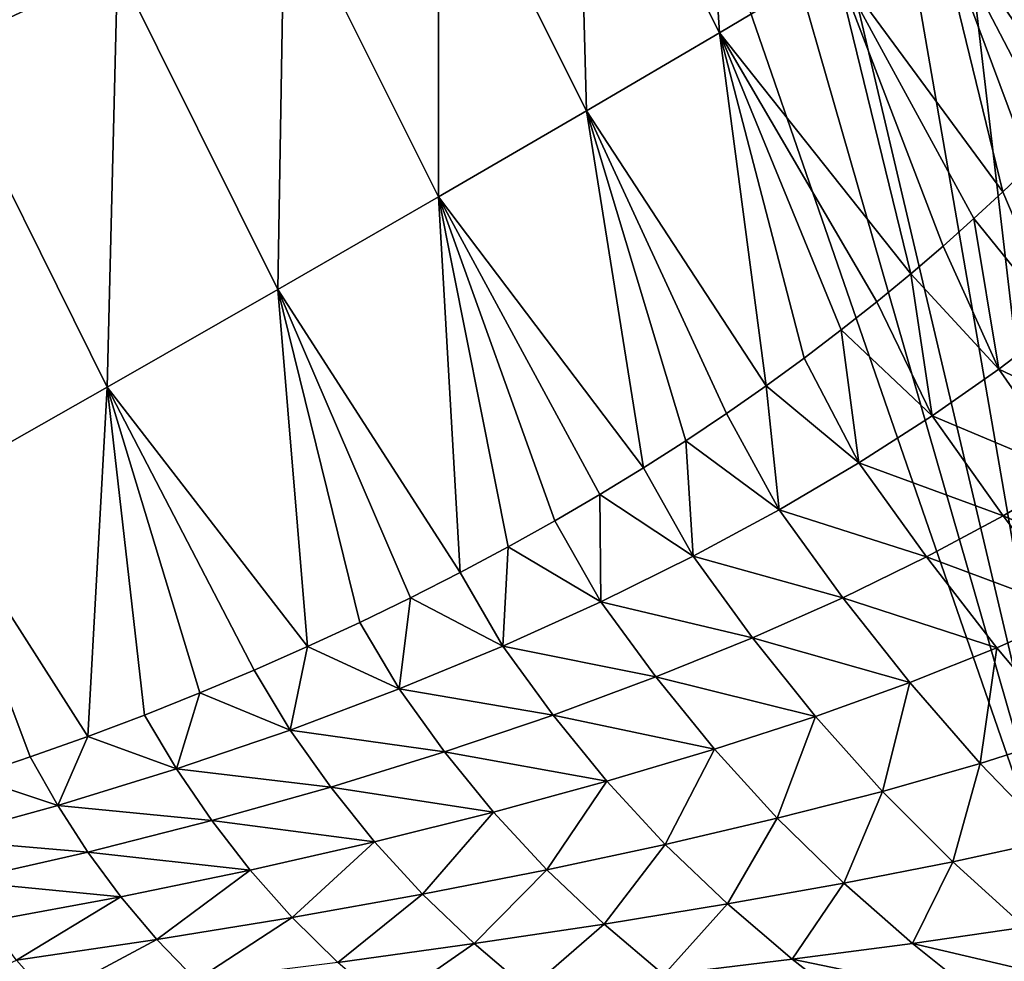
# Model space of a CAD drawing. Header units: metres. Extents: x -109 to 109, y -19 to 107.
# Tile 85 of 256: x -27.79 to -21.05, y 1.17 to 7.61. Entities that reach past the tile are written whole.
import ezdxf

# ---------------------------------------------------------------- set-up
doc = ezdxf.new("R2010")
doc.units = ezdxf.units.M
doc.layers.add('solid_21_412_310_XXX', color=7, linetype='CONTINUOUS')

msp = doc.modelspace()

# ---------------------------------------------------------------- linework, layer by layer
at = {"layer": 'solid_21_412_310_XXX'}
for points in [[(-20.444805, 0.898597, 17.326187), (-20.938921, 27.151268, 17.317684), (-22.130312, 26.826952, 17.296345)], [(-20.444805, 0.898597, 17.326187), (-22.130312, 26.826952, 17.296345), (-23.433863, 26.502331, 17.271643)], [(-20.444805, 0.898597, 17.326187), (-23.433863, 26.502331, 17.271643), (-24.826683, 26.186829, 17.243689)], [(-20.444805, 0.898597, 17.326187), (-24.826683, 26.186829, 17.243689), (-26.331234, 25.878469, 17.211678)], [(-20.444805, 0.898597, 17.326187), (-26.331234, 25.878469, 17.211678), (-27.562853, 25.648483, 17.184071)], [(-20.444805, 0.898597, 17.326187), (-27.562853, 25.648483, 17.184071), (-28.922421, 25.416235, 17.15213)], [(-29.605223, 0.905836, 17.135508), (-20.444805, 0.898597, 17.326187), (-28.922421, 25.416235, 17.15213)], [(-27.118435, 7.973448, -21.014423), (-28.333818, 7.406421, -20.178556), (-28.037706, 10.264882, -20.973503)], [(-23.146414, 9.866535, -25.607887), (-22.997719, 7.524095, -24.351654), (-23.973541, 9.464846, -24.303116)], [(-23.146414, 9.866535, -25.607887), (-22.2041, 7.996539, -25.658295), (-22.997719, 7.524095, -24.351654)], [(-23.973541, 9.464846, -24.303116), (-23.907084, 6.989931, -23.137663), (-24.920471, 9.011007, -23.090374)], [(-23.973541, 9.464846, -24.303116), (-22.997719, 7.524095, -24.351654), (-23.907084, 6.989931, -23.137663)], [(-24.920471, 9.011007, -23.090374), (-24.919903, 6.401347, -22.035927), (-25.974457, 8.511198, -21.989147)], [(-24.920471, 9.011007, -23.090374), (-23.907084, 6.989931, -23.137663), (-24.919903, 6.401347, -22.035927)], [(-21.536116, 8.401251, -27.036425), (-20.99824, 8.735178, -28.463213), (-20.532942, 6.955363, -27.311188)], [(-25.974457, 8.511198, -21.989147), (-26.019695, 5.767851, -21.061506), (-27.118435, 7.973448, -21.014423)], [(-25.974457, 8.511198, -21.989147), (-24.919903, 6.401347, -22.035927), (-26.019695, 5.767851, -21.061506)], [(-22.2041, 7.996539, -25.658295), (-21.536116, 8.401251, -27.036425), (-21.056477, 6.435875, -25.986517)], [(-21.536116, 8.401251, -27.036425), (-20.869879, 6.614747, -26.419432), (-21.056477, 6.435875, -25.986517)], [(-21.536116, 8.401251, -27.036425), (-20.695381, 6.788157, -26.861176), (-20.869879, 6.614747, -26.419432)], [(-21.536116, 8.401251, -27.036425), (-20.532942, 6.955363, -27.311188), (-20.695381, 6.788157, -26.861176)], [(-27.118435, 7.973448, -21.014423), (-27.188494, 5.0997, -20.226799), (-28.333818, 7.406421, -20.178556)], [(-27.118435, 7.973448, -21.014423), (-26.019695, 5.767851, -21.061506), (-27.188494, 5.0997, -20.226799)], [(-22.997719, 7.524095, -24.351654), (-22.2041, 7.996539, -25.658295), (-21.687677, 5.87469, -24.747761)], [(-22.2041, 7.996539, -25.658295), (-21.4657, 6.064881, -25.149887), (-21.687677, 5.87469, -24.747761)], [(-22.2041, 7.996539, -25.658295), (-21.255148, 6.252295, -25.563087), (-21.4657, 6.064881, -25.149887)], [(-22.2041, 7.996539, -25.658295), (-21.056477, 6.435875, -25.986517), (-21.255148, 6.252295, -25.563087)], [(-23.907084, 6.989931, -23.137663), (-22.997719, 7.524095, -24.351654), (-22.67832, 5.107423, -23.265701)], [(-22.997719, 7.524095, -24.351654), (-22.416512, 5.298246, -23.615938), (-22.67832, 5.107423, -23.265701)], [(-22.997719, 7.524095, -24.351654), (-22.163715, 5.490354, -23.980061), (-22.416512, 5.298246, -23.615938)], [(-22.997719, 7.524095, -24.351654), (-21.920549, 5.682837, -24.357569), (-22.163715, 5.490354, -23.980061)], [(-22.997719, 7.524095, -24.351654), (-21.687677, 5.87469, -24.747761), (-21.920549, 5.682837, -24.357569)], [(-28.333818, 7.406421, -20.178556), (-27.188494, 5.0997, -20.226799), (-28.406591, 4.407964, -19.538101)], [(-24.919903, 6.401347, -22.035927), (-23.907084, 6.989931, -23.137663), (-23.51689, 4.547437, -22.29512)], [(-23.907084, 6.989931, -23.137663), (-23.228039, 4.731947, -22.606327), (-23.51689, 4.547437, -22.29512)], [(-23.907084, 6.989931, -23.137663), (-22.948683, 4.918622, -22.929522), (-23.228039, 4.731947, -22.606327)], [(-23.907084, 6.989931, -23.137663), (-22.67832, 5.107423, -23.265701), (-22.948683, 4.918622, -22.929522)], [(-20.674038, 5.534345, -25.71402), (-21.056477, 6.435875, -25.986517), (-20.869879, 6.614747, -26.419432)], [(-20.674038, 5.534345, -25.71402), (-21.255148, 6.252295, -25.563087), (-21.056477, 6.435875, -25.986517)], [(-26.019695, 5.767851, -21.061506), (-24.919903, 6.401347, -22.035927), (-24.772404, 3.831416, -21.160583)], [(-24.919903, 6.401347, -22.035927), (-24.443148, 4.006992, -21.428135), (-24.772404, 3.831416, -21.160583)], [(-24.919903, 6.401347, -22.035927), (-24.124254, 4.18492, -21.706327), (-24.443148, 4.006992, -21.428135)], [(-24.919903, 6.401347, -22.035927), (-23.815556, 4.365092, -21.995256), (-24.124254, 4.18492, -21.706327)], [(-24.919903, 6.401347, -22.035927), (-23.51689, 4.547437, -22.29512), (-23.815556, 4.365092, -21.995256)], [(-21.085295, 5.222, -24.957445), (-21.4657, 6.064881, -25.149887), (-21.255148, 6.252295, -25.563087)], [(-20.674038, 5.534345, -25.71402), (-21.085295, 5.222, -24.957445), (-21.255148, 6.252295, -25.563087)], [(-21.085295, 5.222, -24.957445), (-21.687677, 5.87469, -24.747761), (-21.4657, 6.064881, -25.149887)], [(-21.541611, 4.903646, -24.228373), (-21.920549, 5.682837, -24.357569), (-21.687677, 5.87469, -24.747761)], [(-21.085295, 5.222, -24.957445), (-21.541611, 4.903646, -24.228373), (-21.687677, 5.87469, -24.747761)], [(-27.188494, 5.0997, -20.226799), (-26.019695, 5.767851, -21.061506), (-25.816551, 3.324007, -20.426229)], [(-26.019695, 5.767851, -21.061506), (-25.459799, 3.489365, -20.659285), (-25.816551, 3.324007, -20.426229)], [(-26.019695, 5.767851, -21.061506), (-25.111513, 3.658685, -20.904165), (-25.459799, 3.489365, -20.659285)], [(-26.019695, 5.767851, -21.061506), (-24.772404, 3.831416, -21.160583), (-25.111513, 3.658685, -20.904165)], [(-21.541611, 4.903646, -24.228373), (-22.163715, 5.490354, -23.980061), (-21.920549, 5.682837, -24.357569)], [(-20.674038, 5.534345, -25.71402), (-20.151459, 4.780416, -25.674501), (-21.085295, 5.222, -24.957445)], [(-22.042536, 4.58207, -23.530153), (-22.416512, 5.298246, -23.615938), (-22.163715, 5.490354, -23.980061)], [(-21.541611, 4.903646, -24.228373), (-22.042536, 4.58207, -23.530153), (-22.163715, 5.490354, -23.980061)], [(-22.042536, 4.58207, -23.530153), (-22.67832, 5.107423, -23.265701), (-22.416512, 5.298246, -23.615938)], [(-21.085295, 5.222, -24.957445), (-20.57938, 4.500077, -24.926641), (-21.541611, 4.903646, -24.228373)], [(-21.085295, 5.222, -24.957445), (-20.151459, 4.780416, -25.674501), (-20.57938, 4.500077, -24.926641)], [(-28.406591, 4.407964, -19.538101), (-27.188494, 5.0997, -20.226799), (-27.321424, 2.709091, -19.612755)], [(-27.188494, 5.0997, -20.226799), (-26.933876, 2.855283, -19.798391), (-27.321424, 2.709091, -19.612755)], [(-27.188494, 5.0997, -20.226799), (-26.553772, 3.006693, -19.99584), (-26.933876, 2.855283, -19.798391)], [(-27.188494, 5.0997, -20.226799), (-26.181269, 3.163032, -20.205109), (-26.553772, 3.006693, -19.99584)], [(-27.188494, 5.0997, -20.226799), (-25.816551, 3.324007, -20.426229), (-26.181269, 3.163032, -20.205109)], [(-22.588026, 4.260522, -22.86722), (-22.948683, 4.918622, -22.929522), (-22.67832, 5.107423, -23.265701)], [(-22.042536, 4.58207, -23.530153), (-22.588026, 4.260522, -22.86722), (-22.67832, 5.107423, -23.265701)], [(-22.588026, 4.260522, -22.86722), (-23.228039, 4.731947, -22.606327), (-22.948683, 4.918622, -22.929522)], [(-21.541611, 4.903646, -24.228373), (-21.055542, 4.218613, -24.202085), (-22.042536, 4.58207, -23.530153)], [(-21.541611, 4.903646, -24.228373), (-20.57938, 4.500077, -24.926641), (-21.055542, 4.218613, -24.202085)], [(-23.177179, 3.942552, -22.243216), (-23.51689, 4.547437, -22.29512), (-23.228039, 4.731947, -22.606327)], [(-22.588026, 4.260522, -22.86722), (-23.177179, 3.942552, -22.243216), (-23.228039, 4.731947, -22.606327)], [(-23.177179, 3.942552, -22.243216), (-23.815556, 4.365092, -21.995256), (-23.51689, 4.547437, -22.29512)], [(-22.042536, 4.58207, -23.530153), (-21.580139, 3.937256, -23.504562), (-22.588026, 4.260522, -22.86722)], [(-22.042536, 4.58207, -23.530153), (-21.055542, 4.218613, -24.202085), (-21.580139, 3.937256, -23.504562)], [(-20.070969, 3.80121, -24.811197), (-21.055542, 4.218613, -24.202085), (-20.57938, 4.500077, -24.926641)], [(-28.406591, 4.407964, -19.538101), (-27.716274, 2.568419, -19.438946), (-28.118294, 2.433586, -19.27689)], [(-28.406591, 4.407964, -19.538101), (-27.321424, 2.709091, -19.612755), (-27.716274, 2.568419, -19.438946)], [(-23.808453, 3.630892, -21.660635), (-24.124254, 4.18492, -21.706327), (-23.815556, 4.365092, -21.995256)], [(-23.177179, 3.942552, -22.243216), (-23.808453, 3.630892, -21.660635), (-23.815556, 4.365092, -21.995256)], [(-22.588026, 4.260522, -22.86722), (-22.15295, 3.658062, -22.840675), (-23.177179, 3.942552, -22.243216)], [(-22.588026, 4.260522, -22.86722), (-21.580139, 3.937256, -23.504562), (-22.15295, 3.658062, -22.840675)], [(-23.808453, 3.630892, -21.660635), (-24.443148, 4.006992, -21.428135), (-24.124254, 4.18492, -21.706327)], [(-20.557631, 3.55671, -24.104031), (-21.580139, 3.937256, -23.504562), (-21.055542, 4.218613, -24.202085)], [(-20.070969, 3.80121, -24.811197), (-20.557631, 3.55671, -24.104031), (-21.055542, 4.218613, -24.202085)], [(-24.479904, 3.327412, -21.121058), (-24.772404, 3.831416, -21.160583), (-24.443148, 4.006992, -21.428135)], [(-23.808453, 3.630892, -21.660635), (-24.479904, 3.327412, -21.121058), (-24.443148, 4.006992, -21.428135)], [(-23.177179, 3.942552, -22.243216), (-22.771479, 3.383689, -22.215271), (-23.808453, 3.630892, -21.660635)], [(-23.177179, 3.942552, -22.243216), (-22.15295, 3.658062, -22.840675), (-22.771479, 3.383689, -22.215271)], [(-21.099012, 3.315244, -23.418184), (-22.15295, 3.658062, -22.840675), (-21.580139, 3.937256, -23.504562)], [(-20.557631, 3.55671, -24.104031), (-21.099012, 3.315244, -23.418184), (-21.580139, 3.937256, -23.504562)], [(-24.479904, 3.327412, -21.121058), (-25.111513, 3.658685, -20.904165), (-24.772404, 3.831416, -21.160583)], [(-25.18952, 3.034107, -20.625938), (-25.459799, 3.489365, -20.659285), (-25.111513, 3.658685, -20.904165)], [(-24.479904, 3.327412, -21.121058), (-25.18952, 3.034107, -20.625938), (-25.111513, 3.658685, -20.904165)], [(-21.694958, 3.077736, -22.762985), (-22.771479, 3.383689, -22.215271), (-22.15295, 3.658062, -22.840675)], [(-21.099012, 3.315244, -23.418184), (-21.694958, 3.077736, -22.762985), (-22.15295, 3.658062, -22.840675)], [(-23.808453, 3.630892, -21.660635), (-23.433197, 3.115936, -21.631506), (-24.479904, 3.327412, -21.121058)], [(-23.808453, 3.630892, -21.660635), (-22.771479, 3.383689, -22.215271), (-23.433197, 3.115936, -21.631506)], [(-20.597609, 2.720163, -23.257154), (-21.099012, 3.315244, -23.418184), (-20.557631, 3.55671, -24.104031)], [(-25.18952, 3.034107, -20.625938), (-25.816551, 3.324007, -20.426229), (-25.459799, 3.489365, -20.659285)], [(-22.340706, 2.846, -22.144787), (-23.433197, 3.115936, -21.631506), (-22.771479, 3.383689, -22.215271)], [(-21.694958, 3.077736, -22.762985), (-22.340706, 2.846, -22.144787), (-22.771479, 3.383689, -22.215271)], [(-25.935173, 2.753101, -20.176514), (-26.181269, 3.163032, -20.205109), (-25.816551, 3.324007, -20.426229)], [(-25.18952, 3.034107, -20.625938), (-25.935173, 2.753101, -20.176514), (-25.816551, 3.324007, -20.426229)], [(-24.479904, 3.327412, -21.121058), (-24.136204, 2.855692, -21.091358), (-25.18952, 3.034107, -20.625938)], [(-24.479904, 3.327412, -21.121058), (-23.433197, 3.115936, -21.631506), (-24.136204, 2.855692, -21.091358)], [(-21.211813, 2.523453, -22.621384), (-21.694958, 3.077736, -22.762985), (-21.099012, 3.315244, -23.418184)], [(-20.597609, 2.720163, -23.257154), (-21.211813, 2.523453, -22.621384), (-21.099012, 3.315244, -23.418184)], [(-25.935173, 2.753101, -20.176514), (-26.553772, 3.006693, -19.99584), (-26.181269, 3.163032, -20.205109)], [(-23.03212, 2.620907, -21.567553), (-24.136204, 2.855692, -21.091358), (-23.433197, 3.115936, -21.631506)], [(-22.340706, 2.846, -22.144787), (-23.03212, 2.620907, -21.567553), (-23.433197, 3.115936, -21.631506)], [(-25.18952, 3.034107, -20.625938), (-24.878511, 2.604228, -20.596531), (-25.935173, 2.753101, -20.176514)], [(-25.18952, 3.034107, -20.625938), (-24.136204, 2.855692, -21.091358), (-24.878511, 2.604228, -20.596531)], [(-21.881865, 2.333042, -22.020201), (-22.340706, 2.846, -22.144787), (-21.694958, 3.077736, -22.762985)], [(-21.211813, 2.523453, -22.621384), (-21.881865, 2.333042, -22.020201), (-21.694958, 3.077736, -22.762985)], [(-26.714684, 2.486592, -19.773876), (-26.933876, 2.855283, -19.798391), (-26.553772, 3.006693, -19.99584)], [(-25.935173, 2.753101, -20.176514), (-26.714684, 2.486592, -19.773876), (-26.553772, 3.006693, -19.99584)], [(-26.714684, 2.486592, -19.773876), (-27.321424, 2.709091, -19.612755), (-26.933876, 2.855283, -19.798391)], [(-23.766985, 2.402381, -21.033731), (-24.878511, 2.604228, -20.596531), (-24.136204, 2.855692, -21.091358)], [(-23.03212, 2.620907, -21.567553), (-23.766985, 2.402381, -21.033731), (-24.136204, 2.855692, -21.091358)], [(-22.601536, 2.148901, -21.458437), (-23.03212, 2.620907, -21.567553), (-22.340706, 2.846, -22.144787)], [(-21.881865, 2.333042, -22.020201), (-22.601536, 2.148901, -21.458437), (-22.340706, 2.846, -22.144787)], [(-27.525728, 2.236835, -19.418976), (-27.716274, 2.568419, -19.438946), (-27.321424, 2.709091, -19.612755)], [(-26.714684, 2.486592, -19.773876), (-27.525728, 2.236835, -19.418976), (-27.321424, 2.709091, -19.612755)], [(-25.935173, 2.753101, -20.176514), (-25.658043, 2.363064, -20.148302), (-26.714684, 2.486592, -19.773876)], [(-25.935173, 2.753101, -20.176514), (-24.878511, 2.604228, -20.596531), (-25.658043, 2.363064, -20.148302)], [(-20.708574, 2.0013, -22.404121), (-21.211813, 2.523453, -22.621384), (-20.597609, 2.720163, -23.257154)], [(-27.525728, 2.236835, -19.418976), (-28.118294, 2.433586, -19.27689), (-27.716274, 2.568419, -19.438946)], [(-24.543009, 2.191143, -20.54521), (-25.658043, 2.363064, -20.148302), (-24.878511, 2.604228, -20.596531)], [(-23.766985, 2.402381, -21.033731), (-24.543009, 2.191143, -20.54521), (-24.878511, 2.604228, -20.596531)], [(-23.368031, 1.97005, -20.939034), (-23.766985, 2.402381, -21.033731), (-23.03212, 2.620907, -21.567553)], [(-22.601536, 2.148901, -21.458437), (-23.368031, 1.97005, -20.939034), (-23.03212, 2.620907, -21.567553)], [(-21.399788, 1.85024, -21.829971), (-21.881865, 2.333042, -22.020201), (-21.211813, 2.523453, -22.621384)], [(-20.708574, 2.0013, -22.404121), (-21.399788, 1.85024, -21.829971), (-21.211813, 2.523453, -22.621384)], [(-27.525728, 2.236835, -19.418976), (-28.364882, 2.006573, -19.111605), (-28.118294, 2.433586, -19.27689)], [(-26.714684, 2.486592, -19.773876), (-26.472679, 2.133835, -19.747679), (-27.525728, 2.236835, -19.418976)], [(-26.714684, 2.486592, -19.773876), (-25.658043, 2.363064, -20.148302), (-26.472679, 2.133835, -19.747679)], [(-25.357983, 1.988249, -20.103264), (-26.472679, 2.133835, -19.747679), (-25.658043, 2.363064, -20.148302)], [(-24.543009, 2.191143, -20.54521), (-25.357983, 1.988249, -20.103264), (-25.658043, 2.363064, -20.148302)], [(-24.178461, 1.796847, -20.463997), (-24.543009, 2.191143, -20.54521), (-23.766985, 2.402381, -21.033731)], [(-23.368031, 1.97005, -20.939034), (-24.178461, 1.796847, -20.463997), (-23.766985, 2.402381, -21.033731)], [(-22.145624, 1.704665, -21.293074), (-22.601536, 2.148901, -21.458437), (-21.881865, 2.333042, -22.020201)], [(-21.399788, 1.85024, -21.829971), (-22.145624, 1.704665, -21.293074), (-21.881865, 2.333042, -22.020201)], [(-27.525728, 2.236835, -19.418976), (-27.320095, 1.918257, -19.39551), (-28.364882, 2.006573, -19.111605)], [(-27.525728, 2.236835, -19.418976), (-26.472679, 2.133835, -19.747679), (-27.320095, 1.918257, -19.39551)], [(-25.030321, 1.630057, -20.034513), (-25.357983, 1.988249, -20.103264), (-24.543009, 2.191143, -20.54521)], [(-24.178461, 1.796847, -20.463997), (-25.030321, 1.630057, -20.034513), (-24.543009, 2.191143, -20.54521)], [(-26.209787, 1.794875, -19.708782), (-27.320095, 1.918257, -19.39551), (-26.472679, 2.133835, -19.747679)], [(-25.357983, 1.988249, -20.103264), (-26.209787, 1.794875, -19.708782), (-26.472679, 2.133835, -19.747679)], [(-22.942646, 1.562791, -20.796808), (-23.368031, 1.97005, -20.939034), (-22.601536, 2.148901, -21.458437)], [(-22.145624, 1.704665, -21.293074), (-22.942646, 1.562791, -20.796808), (-22.601536, 2.148901, -21.458437)], [(-28.364882, 2.006573, -19.111605), (-27.320095, 1.918257, -19.39551), (-28.196205, 1.718706, -19.091269)], [(-25.921423, 1.470528, -19.651302), (-26.209787, 1.794875, -19.708782), (-25.357983, 1.988249, -20.103264)], [(-25.030321, 1.630057, -20.034513), (-25.921423, 1.470528, -19.651302), (-25.357983, 1.988249, -20.103264)], [(-23.787275, 1.424777, -20.34317), (-24.178461, 1.796847, -20.463997), (-23.368031, 1.97005, -20.939034)], [(-22.942646, 1.562791, -20.796808), (-23.787275, 1.424777, -20.34317), (-23.368031, 1.97005, -20.939034)], [(-20.905718, 1.403113, -21.564962), (-21.399788, 1.85024, -21.829971), (-20.708574, 2.0013, -22.404121)], [(-27.096035, 1.61229, -19.36248), (-28.196205, 1.718706, -19.091269), (-27.320095, 1.918257, -19.39551)], [(-26.209787, 1.794875, -19.708782), (-27.096035, 1.61229, -19.36248), (-27.320095, 1.918257, -19.39551)], [(-21.675077, 1.293047, -21.062004), (-22.145624, 1.704665, -21.293074), (-21.399788, 1.85024, -21.829971)], [(-20.905718, 1.403113, -21.564962), (-21.675077, 1.293047, -21.062004), (-21.399788, 1.85024, -21.829971)], [(-26.849247, 1.31921, -19.31489), (-27.096035, 1.61229, -19.36248), (-26.209787, 1.794875, -19.708782)], [(-25.921423, 1.470528, -19.651302), (-26.849247, 1.31921, -19.31489), (-26.209787, 1.794875, -19.708782)], [(-24.676641, 1.291249, -19.933163), (-25.030321, 1.630057, -20.034513), (-24.178461, 1.796847, -20.463997)], [(-23.787275, 1.424777, -20.34317), (-24.676641, 1.291249, -19.933163), (-24.178461, 1.796847, -20.463997)], [(-27.096035, 1.61229, -19.36248), (-28.011957, 1.442557, -19.063545), (-28.196205, 1.718706, -19.091269)], [(-22.500479, 1.184871, -20.597555), (-22.942646, 1.562791, -20.796808), (-22.145624, 1.704665, -21.293074)], [(-21.675077, 1.293047, -21.062004), (-22.500479, 1.184871, -20.597555), (-22.145624, 1.704665, -21.293074)], [(-25.608461, 1.162876, -19.56724), (-25.921423, 1.470528, -19.651302), (-25.030321, 1.630057, -20.034513)], [(-24.676641, 1.291249, -19.933163), (-25.608461, 1.162876, -19.56724), (-25.030321, 1.630057, -20.034513)], [(-27.808302, 1.177928, -19.024189), (-28.011957, 1.442557, -19.063545), (-27.096035, 1.61229, -19.36248)], [(-26.849247, 1.31921, -19.31489), (-27.808302, 1.177928, -19.024189), (-27.096035, 1.61229, -19.36248)], [(-23.377823, 1.078629, -20.173445), (-23.787275, 1.424777, -20.34317), (-22.942646, 1.562791, -20.796808)], [(-22.500479, 1.184871, -20.597555), (-23.377823, 1.078629, -20.173445), (-22.942646, 1.562791, -20.796808)], [(-26.580048, 1.040432, -19.245665), (-26.849247, 1.31921, -19.31489), (-25.921423, 1.470528, -19.651302)], [(-25.608461, 1.162876, -19.56724), (-26.580048, 1.040432, -19.245665), (-25.921423, 1.470528, -19.651302)], [(-24.303978, 0.974931, -19.790342), (-24.676641, 1.291249, -19.933163), (-23.787275, 1.424777, -20.34317)], [(-23.377823, 1.078629, -20.173445), (-24.303978, 0.974931, -19.790342), (-23.787275, 1.424777, -20.34317)], [(-20.417501, 0.997334, -21.219362), (-21.675077, 1.293047, -21.062004), (-20.905718, 1.403113, -21.564962)], [(-27.585163, 0.925591, -18.967052), (-27.808302, 1.177928, -19.024189), (-26.849247, 1.31921, -19.31489)], [(-26.580048, 1.040432, -19.245665), (-27.585163, 0.925591, -18.967052), (-26.849247, 1.31921, -19.31489)], [(-25.276602, 0.874413, -19.44833), (-25.608461, 1.162876, -19.56724), (-24.676641, 1.291249, -19.933163)], [(-24.303978, 0.974931, -19.790342), (-25.276602, 0.874413, -19.44833), (-24.676641, 1.291249, -19.933163)], [(-21.207535, 0.919236, -20.758272), (-22.500479, 1.184871, -20.597555), (-21.675077, 1.293047, -21.062004)], [(-20.417501, 0.997334, -21.219362), (-21.207535, 0.919236, -20.758272), (-21.675077, 1.293047, -21.062004)], [(-27.585163, 0.925591, -18.967052), (-28.615732, 0.82049, -18.729179), (-27.808302, 1.177928, -19.024189)], [(-22.05814, 0.841125, -20.333582), (-23.377823, 1.078629, -20.173445), (-22.500479, 1.184871, -20.597555)], [(-21.207535, 0.919236, -20.758272), (-22.05814, 0.841125, -20.333582), (-22.500479, 1.184871, -20.597555)]]:
    msp.add_3dface(points, dxfattribs=at)

doc.saveas('drawing.dxf')
